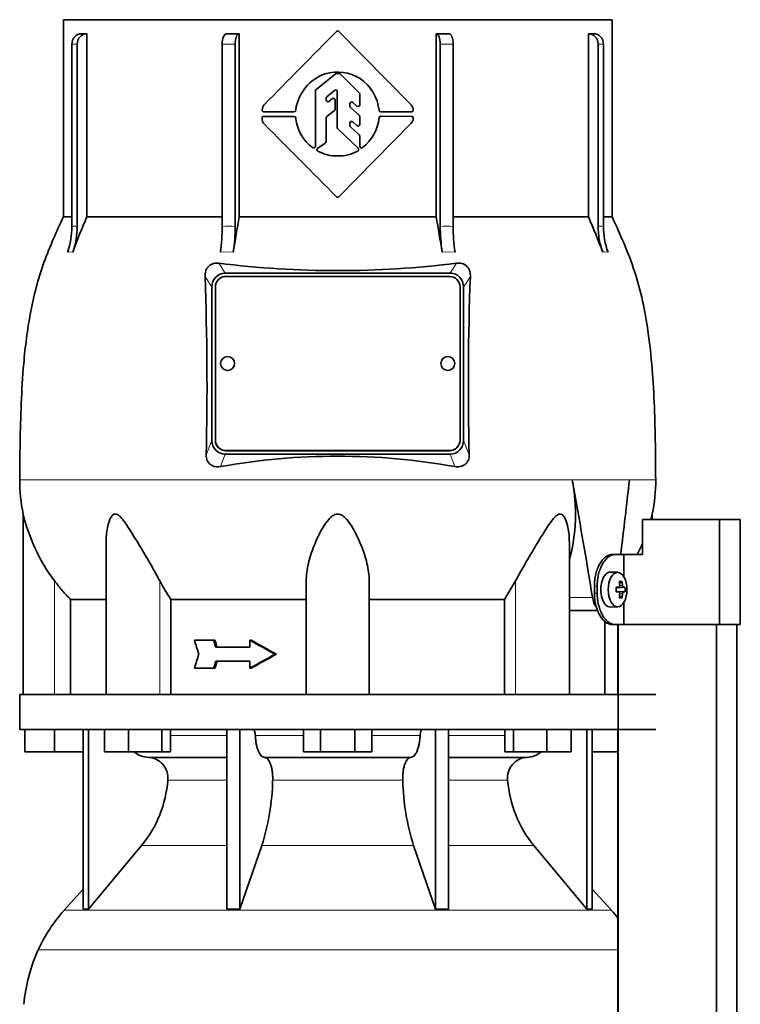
# Model space of a CAD drawing. Header units: millimetres. Extents: x 148 to 904, y -3991 to 2524.
# Tile 28 of 30: x 164 to 370, y 1837 to 2118. Entities that reach past the tile are written whole.
import ezdxf

# ---------------------------------------------------------------- set-up
doc = ezdxf.new("R2010")
doc.units = ezdxf.units.MM
for name, color, linetype in [('M5X8_UNI7687', 7, 'Continuous'), ('MID_134-19', 7, 'Continuous'), ('VSI134_DIFFUSORE', 7, 'Continuous'), ('VSI134_TERMINALE', 7, 'Continuous'), ('VSI134_TESTATA', 7, 'Continuous')]:
    doc.layers.add(name, color=color, linetype=linetype)

# ---------------------------------------------------------------- blocks, each defined once
blk = doc.blocks.new('SE')
at = {"layer": 'M5X8_UNI7687', "color": 7, "linetype": 'Continuous', "lineweight": 35}
for p, q in [((334.83, 1960.11), (332.74, 1960.18)), ((336, 1957.52), (335.33, 1956.98)), ((334.35, 1955.81), (335.15, 1955.9)), ((336.89, 1955.88), (334.67, 1955.72)), ((336.89, 1954.49), (334.67, 1954.65)), ((335.15, 1954.47), (334.35, 1954.56)), ((336, 1952.85), (335.33, 1953.39)), ((332.74, 1950.19), (334.83, 1950.25))]:
    blk.add_line(p, q, dxfattribs=at)
at = {"layer": 'M5X8_UNI7687', "color": 4, "linetype": 'Continuous', "lineweight": 9}
for p, q in [((334.35, 1955.81), (335.13, 1955.89)), ((336.45, 1955.89), (334.67, 1955.72)), ((334.67, 1954.65), (336.45, 1954.47)), ((335.39, 1956.32), (336.18, 1956.39)), ((335.13, 1954.47), (334.35, 1954.56)), ((336.18, 1953.98), (335.39, 1954.05))]:
    blk.add_line(p, q, dxfattribs=at)
at = {"layer": 'M5X8_UNI7687', "color": 7, "linetype": 'Continuous', "lineweight": 35}
blk.add_arc((327.65, 1955.18), 9.27, 355.7167, 4.2833, dxfattribs=at)
for centre, major_axis, ratio, start_param, end_param in [((332.69, 1955.18), (0, 5), 0.544639, 0, 3.159643), ((329.34, 1952.12), (7.92, 4.79), 0.318449, 0.410036, 0.559729), ((327.58, 1955.18), (0, 10), 0.788011, 4.833518, 4.948078), ((327.41, 1955.18), (0, 10), 0.882948, 4.833518, 4.948078), ((327.5, 1955.03), (9.97, 0.73), 0.047468, 0.695348, 0.809907), ((331.01, 1955.18), (0, -9.26), 0.361923, 1.49595, 1.645642), ((334.67, 1956.22), (-0.975, -0.099), 0.510424, 1.182652, 1.511361), ((334.67, 1954.15), (-0.975, 0.099), 0.510424, 4.771824, 5.100533), ((327.5, 1955.03), (9.97, 0.73), 0.047468, 0.33853, 0.453089), ((327.5, 1955.34), (9.97, -0.73), 0.047468, -0.809907, -0.695348), ((327.58, 1955.18), (0, -10), 0.788011, 1.335108, 1.449667), ((329.34, 1958.25), (7.92, -4.79), 0.318449, -0.559729, -0.410036), ((327.41, 1955.18), (0, -10), 0.882948, 1.335108, 1.449667), ((327.5, 1955.34), (9.97, -0.73), 0.047468, -0.453089, -0.33853)]:
    blk.add_ellipse(centre, major_axis=major_axis, ratio=ratio, start_param=start_param, end_param=end_param, dxfattribs=at)
blk.add_ellipse((334.78, 1955.18), major_axis=(0, -4.93), ratio=0.544639, dxfattribs=at)
for points in [[(335.13, 1955.89), (335.14, 1955.89), (335.17, 1955.9), (335.2, 1955.9), (335.22, 1955.92), (335.25, 1955.93), (335.28, 1955.95), (335.3, 1955.98), (335.32, 1956.01), (335.34, 1956.04), (335.36, 1956.08), (335.38, 1956.12), (335.39, 1956.16), (335.4, 1956.2), (335.4, 1956.25), (335.41, 1956.29), (335.41, 1956.34), (335.41, 1956.37), (335.4, 1956.39)], [(336.18, 1956.39), (336.18, 1956.37), (336.18, 1956.34), (336.19, 1956.29), (336.2, 1956.25), (336.21, 1956.2), (336.23, 1956.16), (336.24, 1956.12), (336.26, 1956.08), (336.28, 1956.04), (336.3, 1956.01), (336.32, 1955.98), (336.34, 1955.95), (336.36, 1955.93), (336.38, 1955.92), (336.4, 1955.9), (336.43, 1955.9), (336.44, 1955.89), (336.45, 1955.89)], [(335.4, 1953.98), (335.41, 1953.99), (335.41, 1954.03), (335.41, 1954.08), (335.4, 1954.12), (335.4, 1954.16), (335.39, 1954.21), (335.38, 1954.25), (335.36, 1954.29), (335.34, 1954.33), (335.32, 1954.36), (335.3, 1954.39), (335.28, 1954.42), (335.25, 1954.44), (335.22, 1954.45), (335.2, 1954.46), (335.17, 1954.47), (335.14, 1954.47), (335.13, 1954.47)], [(336.45, 1954.47), (336.44, 1954.47), (336.43, 1954.47), (336.4, 1954.46), (336.38, 1954.45), (336.36, 1954.44), (336.34, 1954.42), (336.32, 1954.39), (336.3, 1954.36), (336.28, 1954.33), (336.26, 1954.29), (336.24, 1954.25), (336.23, 1954.21), (336.21, 1954.16), (336.2, 1954.12), (336.19, 1954.08), (336.18, 1954.03), (336.18, 1953.99), (336.18, 1953.98)]]:
    blk.add_open_spline(points, degree=3, dxfattribs=at)
at = {"layer": 'MID_134-19', "color": 7, "linetype": 'Continuous', "lineweight": 35}
for p, q in [((334.88, 1945.18), (334.88, 1925.18)), ((334.95, 1945.18), (334.95, -826.32)), ((363.09, -826.32), (363.09, 1945.18)), ((368.89, -826.32), (368.89, 1945.18)), ((334.88, 1915.18), (334.88, 1780.18))]:
    blk.add_line(p, q, dxfattribs=at)
at = {"layer": 'VSI134_DIFFUSORE', "color": 7, "linetype": 'Continuous', "lineweight": 35}
for p, q in [((163.69, 1925.18), (345.69, 1925.18)), ((163.69, 1925.18), (163.69, 1915.18)), ((163.69, 1915.18), (345.69, 1915.18)), ((165.19, 1908.78), (165.19, 1915.18)), ((165.19, 1908.78), (165.19, 1915.18)), ((173.69, 1908.78), (173.69, 1915.18)), ((181.86, 1915.18), (181.86, 1863.73)), ((183.39, 1915.18), (183.39, 1863.73)), ((187.93, 1908.78), (187.93, 1915.18)), ((194.87, 1908.78), (194.87, 1915.18)), ((204.35, 1908.78), (204.35, 1915.18)), ((206.89, 1908.78), (206.89, 1915.18)), ((222.99, 1915.18), (222.99, 1863.73)), ((226.69, 1915.18), (226.69, 1863.73)), ((244.87, 1908.78), (244.87, 1915.18)), ((249.78, 1908.78), (249.78, 1915.18)), ((259.6, 1908.78), (259.6, 1915.18)), ((264.5, 1908.78), (264.5, 1915.18)), ((282.69, 1915.18), (282.69, 1863.73)), ((286.39, 1915.18), (286.39, 1863.73)), ((302.48, 1908.78), (302.48, 1915.18)), ((305.03, 1908.78), (305.03, 1915.18)), ((314.51, 1908.78), (314.51, 1915.18)), ((321.45, 1908.78), (321.45, 1915.18)), ((325.99, 1915.18), (325.99, 1863.73)), ((327.52, 1915.18), (327.52, 1863.73)), ((173.69, 1908.78), (165.19, 1908.78)), ((181.86, 1908.78), (173.69, 1908.78)), ((194.87, 1908.78), (187.93, 1908.78)), ((204.35, 1908.78), (194.87, 1908.78)), ((200.52, 1907.18), (222.99, 1907.18)), ((206.89, 1908.78), (204.35, 1908.78)), ((233.78, 1907.18), (275.6, 1907.18)), ((249.78, 1908.78), (244.87, 1908.78)), ((259.6, 1908.78), (249.78, 1908.78)), ((264.5, 1908.78), (259.6, 1908.78)), ((286.39, 1907.18), (308.86, 1907.18)), ((305.03, 1908.78), (302.48, 1908.78)), ((314.51, 1908.78), (305.03, 1908.78)), ((321.45, 1908.78), (314.51, 1908.78)), ((334.88, 1908.78), (327.52, 1908.78)), ((183.39, 1863.73), (198.55, 1881.94)), ((226.69, 1863.73), (232.97, 1881.94)), ((276.41, 1881.94), (282.69, 1863.73)), ((310.83, 1881.94), (325.99, 1863.73)), ((181.86, 1869.5), (176.39, 1863.43)), ((332.99, 1863.43), (327.52, 1869.5)), ((181.86, 1863.73), (183.39, 1863.73)), ((222.99, 1863.73), (226.69, 1863.73)), ((282.69, 1863.73), (286.39, 1863.73)), ((325.99, 1863.73), (327.52, 1863.73))]:
    blk.add_line(p, q, dxfattribs=at)
at = {"layer": 'VSI134_DIFFUSORE', "color": 4, "linetype": 'Continuous', "lineweight": 9}
for p, q in [((206.89, 1913.41), (222.99, 1913.41)), ((231.12, 1913.41), (244.87, 1913.41)), ((264.5, 1913.41), (278.26, 1913.41)), ((286.39, 1913.41), (302.48, 1913.41)), ((222.99, 1900.64), (206.06, 1900.64)), ((273.3, 1900.64), (236.08, 1900.64)), ((303.32, 1900.64), (286.39, 1900.64)), ((198.55, 1881.94), (222.99, 1881.94)), ((232.97, 1881.94), (276.41, 1881.94)), ((286.39, 1881.94), (310.83, 1881.94)), ((176.39, 1863.43), (332.99, 1863.43)), ((169.02, 1852.17), (334.88, 1852.17))]:
    blk.add_line(p, q, dxfattribs=at)
at = {"layer": 'VSI134_DIFFUSORE', "color": 7, "linetype": 'Continuous', "lineweight": 35}
for centre, radius, start, end in [((200.75, 1913.86), 6.68, 230.2819, 268.0094), ((200.23, 1901.32), 5.87, 353.3223, 87.2173), ((309.13, 1901.34), 5.85, 92.5772, 186.8833), ((308.62, 1913.87), 6.69, 272.0607, 309.722), ((172.76, 1903.16), 33.4, 320.5472, 355.6594), ((171.12, 1901.84), 64.97, 342.1602, 358.9354), ((339.77, 1902.09), 66.48, 181.2569, 197.6475), ((336.73, 1903.21), 33.51, 184.3996, 219.3938), ((209.09, 1833.98), 44, 138, 155.5912), ((300.29, 1833.98), 44, 38.1684, 42), ((213.64, 1831.92), 49, 155.5912, 174.5826)]:
    blk.add_arc(centre, radius, start, end, dxfattribs=at)
for points, knots in [([(230.36, 1915.18), (230.4, 1915.18), (230.45, 1915.17), (230.54, 1915.13), (230.59, 1915.1), (230.72, 1914.97), (230.8, 1914.84), (230.94, 1914.51), (230.99, 1914.32), (231.08, 1913.89), (231.11, 1913.65), (231.12, 1913.41)], [0, 0, 0, 0, 0.125, 0.125, 0.25, 0.25, 0.5, 0.5, 0.75, 0.75, 1, 1, 1, 1]), ([(278.26, 1913.41), (278.27, 1913.65), (278.3, 1913.88), (278.36, 1914.21), (278.39, 1914.31), (278.45, 1914.5), (278.48, 1914.59), (278.55, 1914.76), (278.59, 1914.83), (278.66, 1914.95), (278.71, 1915.01), (278.79, 1915.1), (278.84, 1915.13), (278.93, 1915.17), (278.98, 1915.18), (279.02, 1915.18)], [0, 0, 0, 0, 0.25, 0.25, 0.375, 0.375, 0.5, 0.5, 0.625, 0.625, 0.75, 0.75, 0.875, 0.875, 1, 1, 1, 1]), ([(233.78, 1907.18), (233.62, 1907.18), (233.46, 1907.22), (233.22, 1907.34), (233.14, 1907.39), (232.98, 1907.5), (232.9, 1907.57), (232.67, 1907.79), (232.53, 1907.98), (232.25, 1908.43), (232.12, 1908.68), (231.87, 1909.24), (231.76, 1909.56), (231.56, 1910.23), (231.47, 1910.59), (231.33, 1911.34), (231.26, 1911.74), (231.17, 1912.56), (231.14, 1912.98), (231.12, 1913.41)], [0, 0, 0, 0, 0.125, 0.125, 0.1875, 0.1875, 0.25, 0.25, 0.375, 0.375, 0.5, 0.5, 0.625, 0.625, 0.75, 0.75, 0.875, 0.875, 1, 1, 1, 1]), ([(278.26, 1913.41), (278.24, 1912.98), (278.21, 1912.56), (278.14, 1911.95), (278.11, 1911.75), (278.05, 1911.36), (278.02, 1911.16), (277.91, 1910.59), (277.82, 1910.24), (277.67, 1909.73), (277.62, 1909.57), (277.5, 1909.26), (277.45, 1909.11), (277.26, 1908.68), (277.13, 1908.43), (276.86, 1907.99), (276.71, 1907.8), (276.4, 1907.49), (276.25, 1907.38), (275.93, 1907.22), (275.76, 1907.18), (275.6, 1907.18)], [0, 0, 0, 0, 0.125, 0.125, 0.1875, 0.1875, 0.25, 0.25, 0.375, 0.375, 0.4375, 0.4375, 0.5, 0.5, 0.625, 0.625, 0.75, 0.75, 0.875, 0.875, 1, 1, 1, 1]), ([(233.78, 1907.18), (233.86, 1907.18), (233.94, 1907.17), (234.1, 1907.13), (234.18, 1907.1), (234.41, 1906.97), (234.56, 1906.84), (234.86, 1906.51), (234.99, 1906.3), (235.19, 1905.94), (235.25, 1905.81), (235.37, 1905.53), (235.43, 1905.38), (235.59, 1904.93), (235.68, 1904.59), (235.81, 1904.06), (235.84, 1903.87), (235.91, 1903.49), (235.94, 1903.3), (236.02, 1902.71), (236.05, 1902.3), (236.09, 1901.47), (236.09, 1901.05), (236.08, 1900.64)], [0, 0, 0, 0, 0.0625, 0.0625, 0.125, 0.125, 0.25, 0.25, 0.375, 0.375, 0.4375, 0.4375, 0.5, 0.5, 0.625, 0.625, 0.6875, 0.6875, 0.75, 0.75, 0.875, 0.875, 1, 1, 1, 1]), ([(273.3, 1900.64), (273.29, 1901.05), (273.29, 1901.47), (273.32, 1902.09), (273.33, 1902.29), (273.37, 1902.7), (273.39, 1902.9), (273.47, 1903.49), (273.53, 1903.87), (273.65, 1904.41), (273.7, 1904.58), (273.79, 1904.92), (273.9, 1905.24), (274.01, 1905.53), (274.13, 1905.81), (274.19, 1905.94), (274.39, 1906.3), (274.52, 1906.51), (274.82, 1906.84), (274.97, 1906.97), (275.28, 1907.14), (275.44, 1907.18), (275.6, 1907.18)], [0, 0, 0, 0, 0.125, 0.125, 0.1875, 0.1875, 0.25, 0.25, 0.375, 0.375, 0.4375, 0.4375, 0.5, 0.5625, 0.5625, 0.625, 0.625, 0.75, 0.75, 0.875, 0.875, 1, 1, 1, 1])]:
    blk.add_open_spline(points, degree=3, knots=knots, dxfattribs=at)
at = {"layer": 'VSI134_TERMINALE', "color": 7, "linetype": 'Continuous', "lineweight": 35}
for p, q in [((363.97, 1975.18), (341.88, 1975.18)), ((341.88, 1975.18), (341.88, 1965.18)), ((369.89, 1975.18), (363.97, 1975.18)), ((363.97, 1945.18), (363.97, 1975.18)), ((369.89, 1945.18), (369.89, 1975.18)), ((333.21, 1965.18), (334.01, 1965.18)), ((334.01, 1965.18), (336.57, 1965.18)), ((336.57, 1965.18), (341.88, 1965.18)), ((336.57, 1958.86), (336.57, 1965.18)), ((328.14, 1954.18), (328.14, 1956.18)), ((328.94, 1954.18), (328.94, 1956.18)), ((336.57, 1945.18), (336.57, 1951.51)), ((334.01, 1945.18), (333.21, 1945.18)), ((334.01, 1945.18), (336.57, 1945.18)), ((363.97, 1945.18), (336.57, 1945.18)), ((369.89, 1945.18), (363.97, 1945.18))]:
    blk.add_line(p, q, dxfattribs=at)
at = {"layer": 'VSI134_TERMINALE', "color": 4, "linetype": 'Continuous', "lineweight": 9}
for p, q in [((328.14, 1956.18), (328.94, 1956.18)), ((328.94, 1954.18), (328.14, 1954.18))]:
    blk.add_line(p, q, dxfattribs=at)
at = {"layer": 'VSI134_TERMINALE', "color": 7, "linetype": 'Continuous', "lineweight": 35}
for points in [[(328.14, 1956.18), (328.14, 1956.78), (328.18, 1957.36), (328.28, 1958.23), (328.32, 1958.51), (328.42, 1959.08), (328.48, 1959.36), (328.69, 1960.18), (328.85, 1960.69), (329.24, 1961.67), (329.46, 1962.14), (329.94, 1962.97), (330.2, 1963.34), (330.62, 1963.83), (330.76, 1963.98), (331.05, 1964.26), (331.35, 1964.51), (331.65, 1964.71), (331.96, 1964.88), (332.12, 1964.95), (332.59, 1965.13), (332.9, 1965.18), (333.21, 1965.18)], [(334.01, 1965.18), (333.7, 1965.18), (333.39, 1965.13), (332.93, 1964.96), (332.77, 1964.89), (332.46, 1964.71), (332.31, 1964.61), (331.85, 1964.28), (331.56, 1964), (331.01, 1963.35), (330.74, 1962.97), (330.26, 1962.14), (330.04, 1961.69), (329.75, 1960.95), (329.66, 1960.69), (329.49, 1960.17), (329.34, 1959.64), (329.23, 1959.09), (329.12, 1958.53), (329.08, 1958.24), (328.97, 1957.37), (328.94, 1956.78), (328.94, 1956.18)], [(333.21, 1945.18), (332.9, 1945.18), (332.59, 1945.24), (332.12, 1945.41), (331.97, 1945.48), (331.66, 1945.65), (331.51, 1945.75), (331.05, 1946.09), (330.76, 1946.37), (330.21, 1947.02), (329.94, 1947.4), (329.46, 1948.23), (329.24, 1948.68), (328.95, 1949.42), (328.86, 1949.67), (328.7, 1950.19), (328.55, 1950.72), (328.43, 1951.28), (328.32, 1951.84), (328.28, 1952.13), (328.18, 1953), (328.14, 1953.59), (328.14, 1954.18)], [(328.94, 1954.18), (328.94, 1953.59), (328.97, 1953), (329.08, 1952.14), (329.12, 1951.86), (329.22, 1951.29), (329.28, 1951.01), (329.49, 1950.19), (329.65, 1949.67), (330.03, 1948.7), (330.26, 1948.23), (330.74, 1947.4), (331, 1947.03), (331.42, 1946.54), (331.56, 1946.38), (331.85, 1946.11), (332.15, 1945.86), (332.45, 1945.66), (332.76, 1945.49), (332.92, 1945.42), (333.39, 1945.24), (333.7, 1945.18), (334.01, 1945.18)]]:
    blk.add_open_spline(points, degree=3, knots=[0, 0, 0, 0, 0.125, 0.125, 0.1875, 0.1875, 0.25, 0.25, 0.375, 0.375, 0.5, 0.5, 0.625, 0.625, 0.6875, 0.6875, 0.75, 0.8125, 0.8125, 0.875, 0.875, 1, 1, 1, 1], dxfattribs=at)
at = {"layer": 'VSI134_TESTATA', "color": 7, "linetype": 'Continuous', "lineweight": 35}
for p, q in [((176.19, 2118.18), (333.19, 2118.18)), ((176.19, 2118.18), (176.19, 2061.84)), ((333.19, 2061.84), (333.19, 2118.18)), ((182.95, 2114.18), (182.95, 2061.84)), ((226.51, 2114.18), (226.51, 2061.84)), ((255.04, 2114.82), (275.64, 2093.94)), ((282.87, 2061.84), (282.87, 2114.18)), ((326.43, 2061.84), (326.43, 2114.18)), ((178.63, 2059.07), (178.63, 2111.18)), ((180.16, 2111.18), (180.16, 2059.07)), ((221.65, 2059.07), (221.65, 2111.18)), ((225.35, 2111.18), (225.35, 2059.07)), ((284.03, 2059.07), (284.03, 2111.18)), ((287.73, 2111.18), (287.73, 2059.07)), ((329.22, 2059.07), (329.22, 2111.18)), ((330.75, 2111.18), (330.75, 2059.07)), ((248.47, 2098.15), (253.93, 2102.64)), ((254.25, 2102.75), (255.11, 2102.75)), ((255.47, 2102.61), (260.87, 2097.26)), ((248.29, 2082.02), (248.29, 2097.76)), ((251.37, 2095.2), (251.37, 2095.71)), ((251.54, 2096.09), (253.75, 2097.97)), ((252.18, 2094.8), (253.18, 2095.6)), ((254.57, 2087.29), (254.57, 2097.59)), ((261.02, 2093.86), (261.02, 2096.91)), ((253.99, 2092.62), (253.99, 2095.21)), ((258.16, 2093.44), (258.16, 2094.15)), ((258.33, 2093.07), (260.85, 2090.87)), ((258.99, 2094.53), (260.19, 2093.48)), ((233.54, 2090.54), (242.18, 2090.54)), ((242.18, 2091.83), (233.58, 2091.83)), ((242.69, 2092.52), (242.68, 2092.3)), ((242.68, 2090.07), (242.69, 2089.85)), ((251.37, 2083.3), (251.37, 2090.08)), ((251.56, 2090.47), (253.8, 2092.23)), ((261.02, 2088.27), (261.02, 2090.49)), ((275.83, 2091.82), (267.02, 2091.82)), ((267.02, 2090.55), (275.83, 2090.54)), ((275.66, 2088.45), (255.04, 2067.54)), ((258.16, 2087.89), (258.16, 2088.58)), ((258.33, 2087.51), (260.85, 2085.26)), ((258.99, 2088.96), (260.19, 2087.9)), ((260.53, 2081.41), (254.73, 2086.93)), ((261.02, 2081.98), (261.02, 2084.89)), ((248.97, 2081.44), (251.14, 2082.88)), ((178.63, 2061.84), (176.19, 2061.84)), ((182.95, 2061.84), (221.65, 2061.84)), ((226.51, 2061.84), (282.87, 2061.84)), ((287.73, 2061.84), (326.43, 2061.84)), ((330.75, 2061.84), (333.19, 2061.84)), ((222.51, 2045.68), (286.87, 2045.68)), ((286.69, 2044.74), (222.69, 2044.74)), ((218.69, 1997.86), (218.69, 2041.69)), ((219.69, 2041.75), (219.69, 1997.92)), ((289.69, 1997.92), (289.69, 2041.75)), ((290.69, 2041.69), (290.69, 1997.86)), ((219.69, 1997.92), (219.69, 1997.87)), ((289.69, 1997.92), (289.69, 1997.87)), ((222.69, 1994.93), (286.69, 1994.93)), ((222.69, 1994.88), (286.69, 1994.88)), ((286.87, 1993.88), (222.51, 1993.88)), ((164.69, 1976.77), (164.69, 1925.18)), ((344.69, 1975.18), (344.69, 1976.77)), ((188.41, 1968.68), (188.41, 1925.18)), ((320.97, 1925.18), (320.97, 1968.7)), ((245.69, 1925.18), (245.69, 1957.65)), ((263.69, 1925.18), (263.69, 1957.65)), ((305.6, 1957.65), (302.4, 1952.37)), ((178.22, 1925.18), (178.22, 1952.37)), ((178.22, 1952.37), (188.41, 1952.37)), ((206.98, 1952.37), (245.69, 1952.37)), ((206.98, 1925.18), (206.98, 1952.37)), ((263.69, 1952.37), (302.4, 1952.37)), ((302.4, 1952.37), (302.4, 1925.18)), ((320.97, 1949.18), (329.07, 1949.18)), ((331.16, 1946.13), (331.16, 1925.18)), ((219.16, 1940.68), (213.68, 1940.68)), ((219.55, 1940.68), (219.16, 1940.68)), ((229.9, 1940.68), (229.52, 1940.68)), ((229.52, 1940.68), (229.52, 1938.68)), ((229.52, 1938.68), (219.81, 1938.68)), ((237.16, 1936.68), (236.77, 1936.68)), ((219.16, 1932.68), (213.68, 1932.68)), ((219.55, 1932.68), (219.16, 1932.68)), ((229.52, 1934.68), (219.81, 1934.68)), ((229.52, 1934.68), (229.52, 1932.68)), ((229.9, 1932.68), (229.52, 1932.68))]:
    blk.add_line(p, q, dxfattribs=at)
at = {"layer": 'VSI134_TESTATA', "color": 4, "linetype": 'Continuous', "lineweight": 9}
for p, q in [((180.16, 2111.18), (178.63, 2111.18)), ((225.35, 2111.18), (221.65, 2111.18)), ((287.73, 2111.18), (284.03, 2111.18)), ((330.75, 2111.18), (329.22, 2111.18)), ((177.71, 2051.74), (177.33, 2051.69)), ((177.71, 2051.74), (178.86, 2051.69)), ((222.03, 2051.74), (221.11, 2051.69)), ((222.03, 2051.74), (224.81, 2051.69)), ((285.48, 2051.74), (284.57, 2051.69)), ((285.48, 2051.74), (288.26, 2051.69)), ((330.9, 2051.74), (330.52, 2051.69)), ((330.9, 2051.74), (332.05, 2051.69)), ((222.51, 2045.68), (220.69, 2048.53)), ((288.69, 2048.53), (286.87, 2045.68)), ((218.69, 2041.69), (216.73, 2044.76)), ((292.65, 2044.76), (290.69, 2041.69)), ((217.05, 1993.67), (218.69, 1997.86)), ((290.69, 1997.86), (292.33, 1993.67)), ((222.69, 1994.93), (222.69, 1994.88)), ((286.69, 1994.93), (286.69, 1994.88)), ((221.13, 1990.36), (222.51, 1993.88)), ((286.87, 1993.88), (288.25, 1990.36)), ((163.69, 1986.6), (320.6, 1986.6)), ((321.78, 1986.6), (320.6, 1986.6)), ((338.15, 1986.61), (345.69, 1986.61)), ((173.69, 1925.18), (173.69, 1957.65)), ((203.78, 1925.18), (203.78, 1957.65)), ((305.6, 1925.18), (305.6, 1957.65)), ((320.97, 1952.89), (327.58, 1952.89))]:
    blk.add_line(p, q, dxfattribs=at)
at = {"layer": 'VSI134_TESTATA', "color": 7, "linetype": 'Continuous', "lineweight": 35}
for centre, radius, start, end in [((182.19, 761.75), 1352.43, 89.96758, 90.03242), ((8937.51, -6479.95), 12217.51, 135.293139, 135.430862), ((254.69, 2114.47), 0.5, 44.6048, 135.2692), ((327.19, 761.75), 1352.43, 89.96758, 90.03242), ((255.45, 2090.56), 12.92, 109.8101, 171.2914), ((254.53, 2090.87), 12.34, 57.8588, 106.2573), ((254.25, 2102.25), 0.5, 89.9992, 129.4492), ((255.11, 2102.25), 0.502, 45.3881, 89.921), ((254, 2090.91), 12.6, 6.1637, 55.7127), ((248.79, 2097.76), 0.503, 129.6191, 179.8293), ((251.87, 2095.71), 0.503, 130.5093, 179.8462), ((253.49, 2095.21), 0.5, 0, 128.3701), ((254.07, 2097.59), 0.5, 0, 130.3555), ((260.52, 2096.91), 0.502, 0.0921, 45.217), ((235.6, 2092.27), 2.53, 138.9855, 177.435), ((251.87, 2095.2), 0.5, 180, 308.3701), ((253.49, 2092.62), 0.503, 308.2331, 359.812), ((258.66, 2094.15), 0.5, 48.872, 180), ((258.66, 2093.45), 0.503, 180.1424, 228.7099), ((260.52, 2093.86), 0.5, 228.8721, 360), ((274.93, 2093.24), 1, 39.9753, 44.6048), ((273.33, 2092.01), 3.01, 7.2724, 38.3465), ((235.18, 2089.85), 2.15, 175.1196, 227.0931), ((233.54, 2090.04), 0.5, 90, 181.1653), ((233.58, 2092.33), 0.5, 173.2798, 270), ((242.18, 2092.33), 0.5, 270, 356.945), ((242.18, 2090.04), 0.5, 3.055, 90), ((254.77, 2091.38), 12.18, 187.2267, 233.2382), ((251.87, 2090.08), 0.503, 128.2341, 179.8111), ((260.51, 2090.49), 0.503, 0.145, 48.7072), ((253.97, 2091.48), 12.63, 308.4465, 353.7792), ((267.02, 2092.32), 0.5, 187.0198, 270), ((267.02, 2090.05), 0.5, 89.956, 172.9788), ((273.64, 2090.23), 2.7, 318.6093, 354.47), ((275.83, 2092.32), 0.5, 270, 8.5762), ((275.83, 2090.04), 0.5, 352.1811, 89.956), ((-3893.6, -2037.07), 5835.51, 44.699254, 44.986342), ((255.08, 2087.29), 0.502, 180.1047, 226.3403), ((258.66, 2088.58), 0.5, 48.3928, 180), ((258.66, 2087.89), 0.503, 180.1334, 228.1267), ((260.52, 2088.27), 0.5, 228.3928, 360), ((260.51, 2084.89), 0.503, 0.1074, 48.1235), ((247.79, 2082.02), 0.5, 231.9328, 360), ((249.25, 2081.02), 0.5, 123.6017, 240.2731), ((250.86, 2083.3), 0.504, 303.8575, 359.7442), ((260.18, 2081.05), 0.5, 300.4135, 46.4449), ((261.52, 2081.98), 0.5, 179.9709, 308.3186), ((254.43, 2090.57), 11.36, 241.4726, 271.3254), ((254.96, 2090.54), 11.33, 268.6311, 298.8939), ((254.69, 2067.9), 0.5, 224.7366, 315.3954), ((389.04, 1972.77), 224.52, 156.6256, 159.4185), ((669.89, 1982.51), 450.42, 169.8554, 171.1641), ((-160.51, 1982.51), 450.42, 8.8359, 10.1446), ((120.33, 1972.77), 224.52, 20.5815, 23.3744), ((157.11, 2059.06), 21.52, 339.9832, 0.0362), ((158.64, 2059.06), 21.52, 339.9832, 0.0362), ((171.95, 2058.99), 49.7, 351.5576, 0.096), ((175.64, 2058.99), 49.7, 351.5576, 0.096), ((333.74, 2058.99), 49.7, 179.904, 188.4424), ((337.43, 2058.99), 49.7, 179.904, 188.4424), ((350.74, 2059.06), 21.52, 179.9638, 200.0168), ((352.27, 2059.06), 21.52, 179.9638, 200.0168), ((254.69, 2319.19), 272.79, 262.8396, 277.1604), ((-635.39, 2013.88), 852.68, 358.64241, 2.07545), ((1116.84, 2014.05), 824.76, 177.86642, 181.41572), ((223.19, 2019.83), 2, 0, 180), ((286.19, 2019.83), 2, 0, 180), ((254.69, 1802.79), 190.54, 79.8557, 100.1443), ((212.55, 1986.6), 48.86, 180.0008, 191.614), ((271.79, 1976.85), 50.93, 344.9527, 11.0394), ((296.83, 1986.6), 48.86, 348.3836, 0.003), ((214.95, 1988.75), 51.67, 193.411, 217.0092), ((294.43, 1988.75), 51.67, 344.7868, 346.589), ((294.43, 1988.75), 51.67, 332.8473, 336.6989), ((246.61, 1979.99), 48.31, 207.5468, 214.8794)]:
    blk.add_arc(centre, radius, start, end, dxfattribs=at)
at = {"layer": 'VSI134_TESTATA', "color": 4, "linetype": 'Continuous', "lineweight": 9}
for centre, radius, start, end in [((179.39, 2053.21), 5.91, 82.5651, 97.4349), ((223.5, 2024.79), 34.33, 86.9151, 93.0849), ((285.88, 2024.79), 34.33, 86.9151, 93.0849), ((329.99, 2053.21), 5.91, 82.5651, 97.4349)]:
    blk.add_arc(centre, radius, start, end, dxfattribs=at)
at = {"layer": 'VSI134_TESTATA', "color": 7, "linetype": 'Continuous', "lineweight": 35}
for centre, major_axis, ratio, start_param, end_param in [((181.4, 2111.18), (0, -3), 0.92388, 3.133099, 4.712389), ((182.93, 2111.18), (0, -3), 0.92388, 3.133099, 4.712389), ((222.8, 2111.18), (0, -3), 0.382683, 3.133099, 4.712389), ((226.5, 2111.18), (0, -3), 0.382683, 3.133099, 4.712389), ((282.88, 2111.18), (0, -3), 0.382683, 1.570796, 3.150087), ((286.58, 2111.18), (0, -3), 0.382683, 1.570796, 3.150087), ((326.45, 2111.18), (0, -3), 0.92388, 1.570796, 3.150087), ((327.98, 2111.18), (0, -3), 0.92388, 1.570796, 3.150087), ((222.75, 2041.44), (1.95, -3.83), 0.92919, 2.69912, 4.210489), ((222.69, 2041.75), (3, 0), 0.996195, 1.570796, 3.141593), ((286.69, 2041.75), (3, 0), 0.996195, 0, 1.570796), ((286.63, 2041.44), (-1.95, -3.83), 0.92919, 2.072696, 3.584065), ((223.19, 2019.83), (2, 0), 0.996195, 3.141593, 6.283185), ((286.19, 2019.83), (2, 0), 0.996195, 3.141593, 6.283185), ((222.75, 1998.12), (1.95, 3.83), 0.92919, 2.072697, 3.584065), ((222.69, 1997.92), (-3, 0), 0.996195, 0, 1.570796), ((222.69, 1997.87), (-3, 0), 0.996195, 0, 1.570796), ((286.69, 1997.92), (-3, 0), 0.996195, 1.570796, 3.141593), ((286.69, 1997.87), (-3, 0), 0.996195, 1.570796, 3.141593), ((286.63, 1998.12), (-1.95, 3.83), 0.92919, 2.69912, 4.210488), ((254.69, 1930.52), (-52.11, 339.42), 0.219797, -1.538622, -1.438638), ((254.69, 1930.52), (52.11, 339.42), 0.219797, -1.434831, -1.371171), ((472.09, 1907), (-237.03, 601.65), 0.359605, 1.374595, 1.381187), ((478.04, 1923.6), (-242.55, 615.67), 0.359595, 1.402583, 1.4058), ((475.1, 1923.6), (-239.38, 607.63), 0.359584, 1.402231, 1.405491), ((254.69, 1943.35), (-77.73, 39.62), 0.163128, 1.3252, 1.422004), ((254.69, 1943.35), (-76.74, 39.11), 0.163128, 1.326035, 1.424113), ((472.09, 1966.37), (-237.03, -601.65), 0.359605, -1.381187, -1.374596), ((254.69, 1930.02), (-77.73, -39.62), 0.163128, -1.422004, -1.3252), ((254.69, 1930.02), (-76.74, -39.11), 0.163128, -1.424113, -1.326035), ((478.07, 1949.78), (-242.57, -615.71), 0.359617, -1.405787, -1.402569), ((475.11, 1949.77), (-239.38, -607.63), 0.359584, -1.405491, -1.402231)]:
    blk.add_ellipse(centre, major_axis=major_axis, ratio=ratio, start_param=start_param, end_param=end_param, dxfattribs=at)
for points in [[(222.81, 2114.18), (224.03, 2114.18), (225.26, 2114.18), (226.51, 2114.18)], [(282.87, 2114.18), (284.12, 2114.18), (285.35, 2114.18), (286.57, 2114.18)]]:
    blk.add_open_spline(points, degree=3, dxfattribs=at)
for points, knots in [([(176.2, 2061.87), (175.14, 2059.58), (173.32, 2055.56), (170.52, 2048.71), (168.3, 2041.64), (166.71, 2034.37), (165.58, 2027.09), (164.66, 2018.44), (164.06, 2008.52), (163.79, 1997.22), (163.72, 1990.47), (163.7, 1986.6)], [0, 0, 0, 0, 0.089322, 0.185253, 0.282174, 0.378703, 0.474201, 0.568871, 0.716693, 0.863349, 1, 1, 1, 1]), ([(345.68, 1986.61), (345.66, 1990.28), (345.6, 1996.71), (345.35, 2007.48), (344.75, 2018.28), (343.68, 2028.42), (342.03, 2037.77), (339.79, 2046.2), (336.61, 2054.37), (334.44, 2059.14), (333.18, 2061.87)], [0, 0, 0, 0, 0.129989, 0.269907, 0.410916, 0.552978, 0.66602, 0.780139, 0.89371, 1, 1, 1, 1]), ([(216.73, 2044.76), (216.71, 2045.01), (216.72, 2045.27), (216.79, 2045.79), (216.84, 2046.06), (217.02, 2046.57), (217.13, 2046.82), (217.42, 2047.28), (217.59, 2047.49), (217.89, 2047.78), (218, 2047.86), (218.22, 2048.02), (218.33, 2048.09), (218.57, 2048.22), (218.69, 2048.28), (218.94, 2048.37), (219.06, 2048.41), (219.43, 2048.51), (219.69, 2048.55), (220.19, 2048.57), (220.44, 2048.56), (220.69, 2048.53)], [0, 0, 0, 0, 0.125, 0.125, 0.25, 0.25, 0.375, 0.375, 0.5, 0.5, 0.5625, 0.5625, 0.625, 0.625, 0.6875, 0.6875, 0.75, 0.75, 0.875, 0.875, 1, 1, 1, 1]), ([(288.69, 2048.53), (288.94, 2048.56), (289.19, 2048.57), (289.69, 2048.55), (289.94, 2048.51), (290.44, 2048.38), (290.69, 2048.29), (291.16, 2048.03), (291.38, 2047.88), (291.68, 2047.6), (291.77, 2047.5), (291.95, 2047.28), (292.03, 2047.17), (292.25, 2046.82), (292.36, 2046.57), (292.53, 2046.06), (292.59, 2045.8), (292.66, 2045.28), (292.67, 2045.01), (292.65, 2044.76)], [0, 0, 0, 0, 0.125, 0.125, 0.25, 0.25, 0.375, 0.375, 0.5, 0.5, 0.5625, 0.5625, 0.625, 0.625, 0.75, 0.75, 0.875, 0.875, 1, 1, 1, 1]), ([(221.13, 1990.36), (220.64, 1990.27), (220.14, 1990.25), (219.41, 1990.39), (219.17, 1990.45), (218.71, 1990.65), (218.49, 1990.77), (218.09, 1991.07), (217.91, 1991.25), (217.59, 1991.65), (217.45, 1991.88), (217.24, 1992.35), (217.16, 1992.61), (217.06, 1993.14), (217.04, 1993.4), (217.05, 1993.67)], [0, 0, 0, 0, 0.25, 0.25, 0.375, 0.375, 0.5, 0.5, 0.625, 0.625, 0.75, 0.75, 0.875, 0.875, 1, 1, 1, 1]), ([(292.33, 1993.67), (292.34, 1993.4), (292.32, 1993.14), (292.22, 1992.62), (292.14, 1992.36), (291.98, 1992), (291.92, 1991.89), (291.79, 1991.66), (291.72, 1991.56), (291.48, 1991.25), (291.29, 1991.08), (290.89, 1990.77), (290.67, 1990.65), (290.22, 1990.46), (289.97, 1990.39), (289.25, 1990.25), (288.74, 1990.27), (288.25, 1990.36)], [0, 0, 0, 0, 0.125, 0.125, 0.25, 0.25, 0.3125, 0.3125, 0.375, 0.375, 0.5, 0.5, 0.625, 0.625, 0.75, 0.75, 1, 1, 1, 1]), ([(203.78, 1957.65), (202.92, 1959.29), (201.98, 1960.95), (200.01, 1964.35), (198.97, 1966.09), (196.91, 1969.54), (195.87, 1971.26), (194.23, 1973.77), (193.67, 1974.6), (192.76, 1975.7), (192.44, 1976.05), (191.74, 1976.6), (191.36, 1976.79), (190.64, 1976.75), (190.34, 1976.54), (189.85, 1975.96), (189.66, 1975.61), (189.17, 1974.5), (188.95, 1973.67), (188.53, 1971.49), (188.41, 1970.09), (188.41, 1968.68)], [0, 0, 0, 0, 0.125, 0.125, 0.25, 0.25, 0.375, 0.375, 0.4375, 0.4375, 0.46875, 0.46875, 0.5, 0.5, 0.53125, 0.53125, 0.5625, 0.5625, 0.625, 0.625, 0.7273169, 0.7273169, 0.7273169, 0.7273169]), ([(263.69, 1957.65), (263.69, 1959.29), (263.45, 1960.95), (262.66, 1964.35), (262.1, 1966.09), (260.73, 1969.54), (259.92, 1971.26), (258.41, 1973.77), (257.85, 1974.6), (256.85, 1975.7), (256.49, 1976.05), (255.63, 1976.6), (255.14, 1976.79), (254.11, 1976.75), (253.63, 1976.54), (252.8, 1975.96), (252.44, 1975.61), (251.46, 1974.5), (250.91, 1973.67), (249.42, 1971.19), (248.62, 1969.47), (247.25, 1966.01), (246.71, 1964.31), (245.93, 1960.95), (245.69, 1959.27), (245.69, 1957.65)], [0, 0, 0, 0, 0.125, 0.125, 0.25, 0.25, 0.375, 0.375, 0.4375, 0.4375, 0.46875, 0.46875, 0.5, 0.5, 0.53125, 0.53125, 0.5625, 0.5625, 0.625, 0.625, 0.75, 0.75, 0.875, 0.875, 1, 1, 1, 1]), ([(320.97, 1968.7), (320.97, 1970.13), (320.85, 1971.54), (320.4, 1973.77), (320.18, 1974.6), (319.68, 1975.7), (319.48, 1976.05), (318.97, 1976.6), (318.65, 1976.79), (317.92, 1976.75), (317.54, 1976.54), (316.86, 1975.96), (316.54, 1975.61), (315.64, 1974.5), (315.08, 1973.67), (313.46, 1971.19), (312.43, 1969.47), (310.36, 1966.01), (309.35, 1964.31), (307.4, 1960.95), (306.45, 1959.27), (305.6, 1957.65)], [0.2714859, 0.2714859, 0.2714859, 0.2714859, 0.375, 0.375, 0.4375, 0.4375, 0.46875, 0.46875, 0.5, 0.5, 0.53125, 0.53125, 0.5625, 0.5625, 0.625, 0.625, 0.75, 0.75, 0.875, 0.875, 1, 1, 1, 1]), ([(178.22, 1952.37), (177.4, 1953.2), (176.61, 1954.06), (175.1, 1955.82), (174.38, 1956.73), (173.69, 1957.65)], [0, 0, 0, 0, 0.5, 0.5, 1, 1, 1, 1]), ([(328.78, 1950.04), (328.73, 1950.1), (328.68, 1950.15), (328.51, 1950.38), (328.39, 1950.57), (328.17, 1950.96), (328.07, 1951.18), (327.89, 1951.63), (327.81, 1951.87), (327.68, 1952.37), (327.62, 1952.62), (327.58, 1952.89)], [0.4540655, 0.4540655, 0.4540655, 0.4540655, 0.5, 0.5, 0.625, 0.625, 0.75, 0.75, 0.875, 0.875, 1, 1, 1, 1])]:
    blk.add_open_spline(points, degree=3, knots=knots, dxfattribs=at)
at = {"layer": 'VSI134_TESTATA', "color": 4, "linetype": 'Continuous', "lineweight": 9}
blk.add_rational_spline([(320.6, 1986.6), (327.97, 1986.61), (333.88, 1986.61), (338.15, 1986.61)], [1, 0.989771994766, 0.989771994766, 1], degree=3, dxfattribs=at)

msp = doc.modelspace()

# ---------------------------------------------------------------- block references
msp.add_blockref('SE', (0, 0))

doc.saveas('drawing.dxf')
